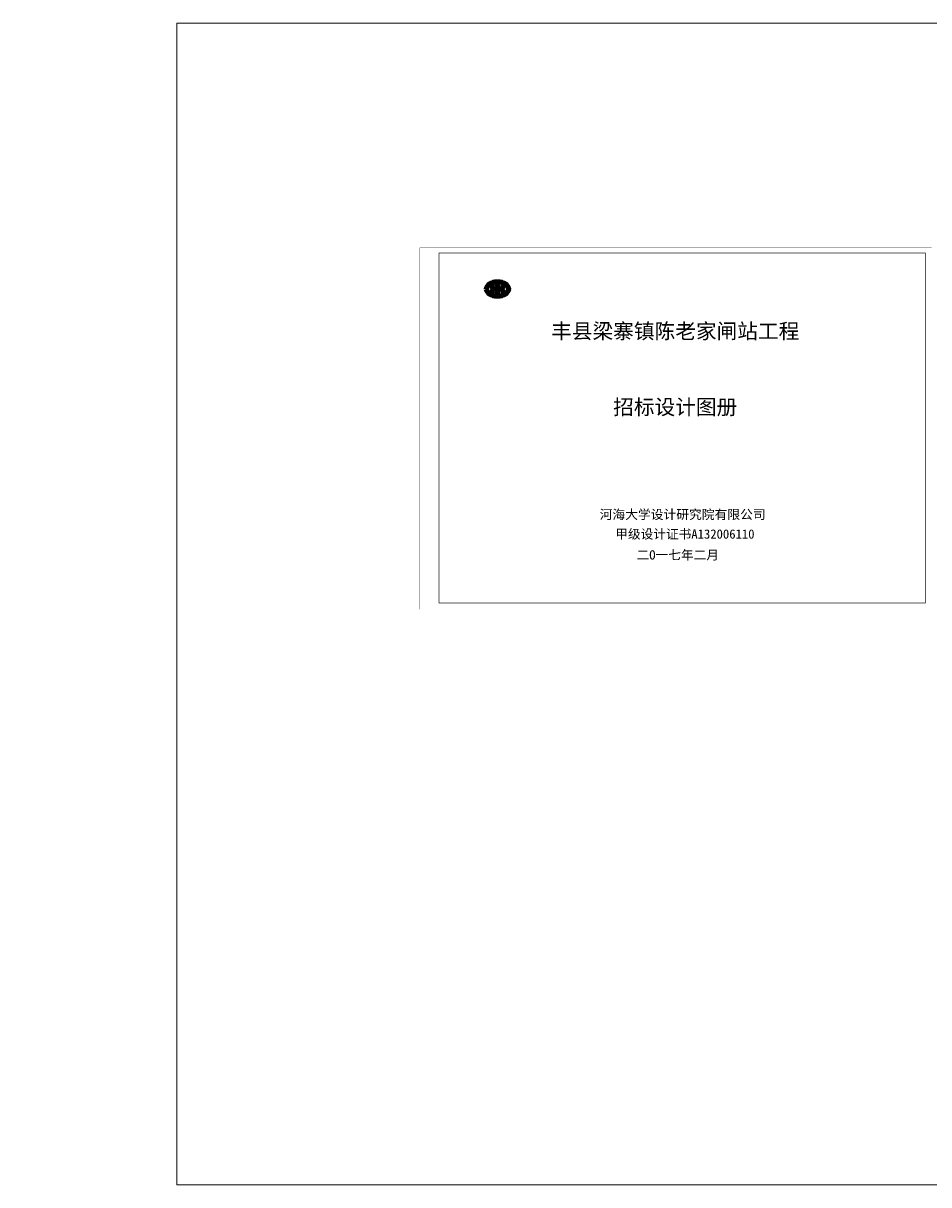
# Model space of a CAD drawing. Extents: x -13074 to 1448651, y 3648755 to 8081248.
# Tile 8 of 173: x 551595 to 553745, y 3856516 to 3859272. Entities that reach past the tile are written whole.
import ezdxf

# ---------------------------------------------------------------- set-up
doc = ezdxf.new("R2010")
doc.units = 0
doc.header["$PDMODE"] = 32
doc.header["$PDSIZE"] = 0.2
doc.layers.get('0').update_dxf_attribs({"linetype": 'CONTINUOUS'})
doc.layers.get('Defpoints').update_dxf_attribs({"linetype": 'CONTINUOUS'})
for name, color, linetype, lineweight in [('0.09标注线', 3, 'CONTINUOUS', 9), ('文字', 7, 'CONTINUOUS', 15), ('新建路', 7, 'CONTINUOUS', 40)]:
    doc.layers.add(name, color=color, linetype=linetype, lineweight=lineweight)
doc.layers.add('1XSX', color=7, linetype='CONTINUOUS')
doc.styles.add('-仿宋_GB2312', font='FangSong_GB2312.ttf')
doc.dimstyles.new('zzzz STANDARD', dxfattribs={"dimtxt": 2.3, "dimasz": 1, "dimexe": 1.25, "dimexo": 1.5, "dimgap": 0.2, "dimtad": 1, "dimdec": 0, "dimlfac": 10, "dimzin": 0, "dimdsep": 46, "dimtxsty": '-仿宋_GB2312', "dimblk": 'ARCHTICK', "dimcen": 0.09, "dimadec": 0, "dimazin": 0, "dimtfac": 1, "dimtdec": 0, "dimtix": 1, "dimtmove": 2, "dimatfit": 3, "dimfxl": 1.7, "dimfxlon": 1, "dimtolj": 1, "dimtzin": 0, "dimlwd": 9, "dimlwe": 9, "dimarcsym": 0})

# ---------------------------------------------------------------- blocks, each defined once
blk = doc.blocks.new('_ARCHTICK')
at = {"color": 0, "linetype": 'ByBlock', "const_width": 0.15}
blk.add_lwpolyline([(-0.5, -0.5), (0.5, 0.5)], dxfattribs=at)
blk = doc.blocks.new('*D3543')
at = {"layer": 'Defpoints', "color": 0, "linetype": 'Continuous', "lineweight": 13}
for p in [(55006.3, 3858083.5), (560230.2, 3858086.5), (560235.6, 3858086.5)]:
    blk.add_point(p, dxfattribs=at)
at = {"layer": '新建路', "color": 0, "linetype": 'Continuous', "lineweight": 9}
for p, q in [((560233.9, 3858086.5), (560236.9, 3858086.5)), ((560233.9, 3858083.5), (560236.9, 3858083.5)), ((560235.6, 3858086.5), (560235.6, 3858087.5)), ((560235.6, 3858083.5), (560235.6, 3858086.5)), ((560235.6, 3858083.5), (560235.6, 3858082.5))]:
    blk.add_line(p, q, dxfattribs=at)
for p, rotation in [((560235.6, 3858086.5), 270), ((560235.6, 3858083.5), 90)]:
    blk.add_blockref('_ARCHTICK', p, dxfattribs=dict(at, rotation=rotation))
at = {"layer": '新建路', "color": 0, "linetype": 'Continuous', "lineweight": 13, "insert": (560234.2, 3858085), "char_height": 2.4, "attachment_point": 5, "rotation": 90, "style": '-仿宋_GB2312'}
blk.add_mtext('\\A1;15', dxfattribs=at)

msp = doc.modelspace()

# ---------------------------------------------------------------- linework, layer by layer
at = {"layer": '0.09标注线', "linetype": 'Continuous', "lineweight": 13}
msp.add_lwpolyline([(551959.403, 3859272.42), (570127.46, 3859272.42), (570127.46, 3856516.008), (551959.403, 3856516.008)], close=True, dxfattribs=at)
at = {"layer": '文字', "lineweight": 100}
msp.add_line((552720.778, 3858621.05), (552720.778, 3858662.409), dxfattribs=at)
at = {"layer": '文字', "const_width": 0.27}
msp.add_lwpolyline([(552536.5, 3858739.303), (552536.5, 3857881.303), (553751.5, 3857881.303), (553751.5, 3858739.303)], close=True, dxfattribs=at)
at = {"layer": '文字'}
msp.add_lwpolyline([(552581.635, 3858727.303, 1.8, 1.8, 0), (553736.635, 3858727.303, 1.5, 1.5, 0), (553736.635, 3857896.303, 1.5, 1.5, 0), (552581.635, 3857896.303, 1.5, 1.5, 0)], format="xyseb", close=True, dxfattribs=at)
at = {"layer": '文字', "lineweight": 100}
msp.add_ellipse((552720.778, 3858641.729), major_axis=(-25.849, 0), ratio=0.66666667, dxfattribs=at)
for centre, start_param, end_param in [((552684.589, 3858641.729), 2.34619382, 3.93699148), ((552756.967, 3858641.729), 5.48778648, 7.07858414)]:
    msp.add_ellipse(centre, major_axis=(-25.849, 0), ratio=0.66666667, start_param=start_param, end_param=end_param, dxfattribs=at)

# ---------------------------------------------------------------- texts
at = {"layer": '1XSX', "color": 7, "lineweight": 15, "insert": (553142.67, 3858449.68), "char_height": 36, "width": 1354.2775, "attachment_point": 5, "style": '-仿宋_GB2312'}
msp.add_mtext('{\\C256;丰县梁寨镇陈老家闸站工程\\P}\\P\\P招标设计图册', dxfattribs=at)
at = {"layer": '文字', "linetype": 'Continuous', "lineweight": 9, "char_height": 22.05795, "width": 2776.17365, "attachment_point": 2, "style": '-仿宋_GB2312'}
for s, insert in [('{\\F宋体|c134;\\W1.007;  \\fSimSun|b0|i0|c134|p2;河海大学设计研究院有限公司}', (553145.145, 3858117.824)), ('{\\fSimSun|b0|i0|c134|p2;甲级设计证书}A132006110', (553165.631, 3858071.309)), ('{\\fSimSun|b0|i0|c134|p2;二O一七年二月}', (553148.667, 3858021.732))]:
    msp.add_mtext(s, dxfattribs=dict(at, insert=insert))

# ---------------------------------------------------------------- dimensions: what is measured, and where the dimension line sits
at = {"layer": '新建路', "color": 3, "linetype": 'Continuous', "lineweight": 13}
dim = msp.add_linear_dim(base=(560235.612, 3858086.452), p1=(55006.347, 3858083.452), p2=(560230.198, 3858086.452), angle=90, dimstyle='zzzz STANDARD', override={"dimtxt": 2.4, "dimexo": 2, "dimlfac": 5}, dxfattribs=at)
dim.commit()
dim.dimension.update_dxf_attribs({"geometry": '*D3543', "text_midpoint": (560234.212, 3858084.952)})

doc.saveas('drawing.dxf')
